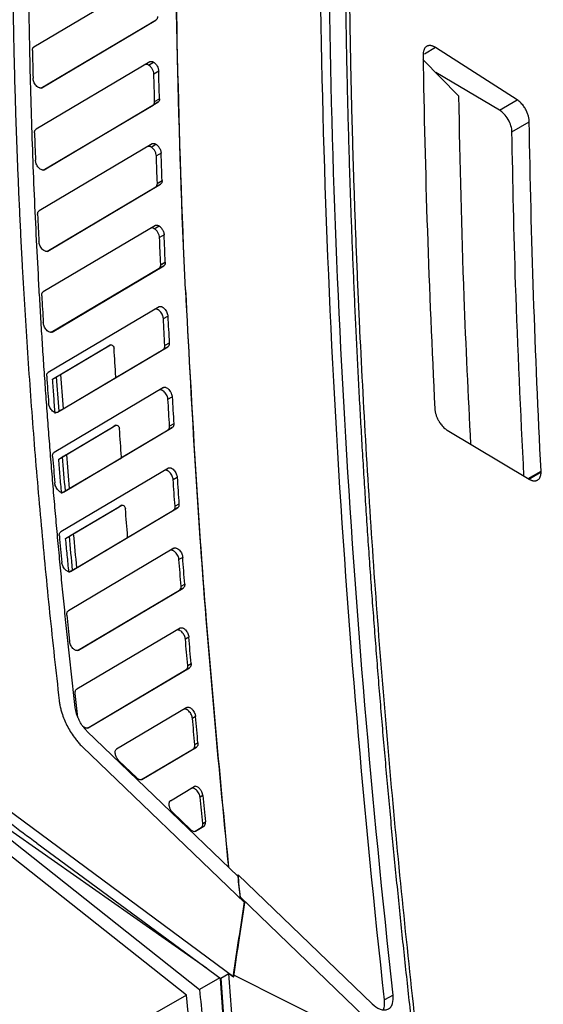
# Model space of a CAD drawing. Header units: millimetres. Extents: x 156812 to 157936, y 112087 to 113571.
# Tile 83 of 204: x 157791 to 157835, y 112329 to 112411. Entities that reach past the tile are written whole.
import ezdxf

# ---------------------------------------------------------------- set-up
doc = ezdxf.new("R2010")
doc.units = ezdxf.units.MM

msp = doc.modelspace()

# ---------------------------------------------------------------- linework, layer by layer
at = {"color": 7, "linetype": 'Continuous', "lineweight": 25}
for p, q in [((157801.887, 112414.638), (157792.34, 112408.983)), ((157792.92, 112405.554), (157802.128, 112411.006)), ((157793.005, 112405.58), (157802.541, 112411.239)), ((157802.541, 112411.239), (157802.128, 112411.006)), ((157825.9, 112408.937), (157824.965, 112408.397)), ((157832.728, 112404.568), (157825.9, 112408.937)), ((157824.889, 112408.353), (157824.859, 112408.336)), ((157802.034, 112407.752), (157792.517, 112402.114)), ((157801.92, 112407.469), (157802.34, 112407.715)), ((157824.847, 112407.95), (157827.819, 112404.906)), ((157802.769, 112406.952), (157802.365, 112406.723)), ((157831.235, 112403.706), (157825.912, 112406.859)), ((157793.125, 112398.702), (157802.3, 112404.135)), ((157793.21, 112398.728), (157802.706, 112404.363)), ((157802.706, 112404.363), (157802.3, 112404.135)), ((157802.428, 112404.438), (157802.83, 112404.665)), ((157802.429, 112404.42), (157802.83, 112404.648)), ((157831.235, 112403.706), (157832.728, 112404.568)), ((157832.282, 112401.905), (157833.734, 112402.743)), ((157802.234, 112400.897), (157792.777, 112395.294)), ((157802.129, 112400.619), (157802.54, 112400.861)), ((157802.969, 112400.102), (157802.574, 112399.878)), ((157793.496, 112391.925), (157802.924, 112397.519)), ((157802.924, 112397.519), (157802.528, 112397.296)), ((157802.656, 112397.604), (157803.047, 112397.826)), ((157802.656, 112397.581), (157803.048, 112397.803)), ((157793.412, 112391.898), (157802.528, 112397.296)), ((157802.487, 112394.073), (157793.117, 112388.522)), ((157802.393, 112393.802), (157802.792, 112394.037)), ((157803.221, 112393.284), (157802.838, 112393.066)), ((157802.937, 112390.802), (157803.316, 112391.017)), ((157802.938, 112390.775), (157803.317, 112390.99)), ((157803.316, 112391.017), (157803.317, 112390.99)), ((157793.779, 112385.143), (157802.809, 112390.49)), ((157793.862, 112385.168), (157803.193, 112390.706)), ((157803.193, 112390.706), (157802.809, 112390.49)), ((157804.995, 112388.677), (157805.008, 112388.684)), ((157802.795, 112387.282), (157793.533, 112381.796)), ((157803.159, 112386.289), (157803.528, 112386.499)), ((157803.644, 112384.245), (157803.28, 112384.038)), ((157793.905, 112381.227), (157798.502, 112383.95)), ((157794.304, 112378.457), (157803.521, 112383.927)), ((157794.572, 112381.618), (157798.738, 112384.086)), ((157798.738, 112384.086), (157798.502, 112383.95)), ((157799.186, 112381.37), (157803.153, 112383.719)), ((157803.521, 112383.927), (157803.153, 112383.719)), ((157793.905, 112381.227), (157794.237, 112381.422)), ((157794.774, 112378.75), (157799.184, 112381.362)), ((157803.16, 112380.525), (157794.024, 112375.113)), ((157803.541, 112379.547), (157803.893, 112379.748)), ((157794.411, 112374.554), (157798.953, 112377.243)), ((157794.818, 112371.789), (157803.904, 112377.181)), ((157795.065, 112374.937), (157799.185, 112377.377)), ((157799.185, 112377.377), (157798.953, 112377.243)), ((157799.651, 112374.672), (157803.553, 112376.983)), ((157803.904, 112377.181), (157803.553, 112376.983)), ((157804.026, 112377.504), (157803.68, 112377.307)), ((157826.884, 112376.958), (157833.714, 112372.872)), ((157794.411, 112374.554), (157794.733, 112374.742)), ((157795.299, 112372.088), (157799.649, 112374.664)), ((157803.576, 112373.798), (157794.586, 112368.472)), ((157833.627, 112372.924), (157834.718, 112373.553)), ((157803.975, 112372.837), (157804.309, 112373.026)), ((157833.696, 112372.883), (157834.72, 112373.474)), ((157794.993, 112367.925), (157799.455, 112370.567)), ((157795.403, 112365.162), (157804.337, 112370.464)), ((157795.633, 112368.3), (157799.683, 112370.699)), ((157799.683, 112370.699), (157799.455, 112370.567)), ((157800.166, 112368.004), (157804.005, 112370.277)), ((157804.337, 112370.464), (157804.005, 112370.277)), ((157804.459, 112370.792), (157804.132, 112370.607)), ((157794.993, 112367.925), (157795.303, 112368.106)), ((157795.898, 112365.469), (157800.164, 112367.996)), ((157804.042, 112367.101), (157795.216, 112361.872)), ((157804.774, 112366.334), (157804.462, 112366.157)), ((157795.995, 112358.561), (157804.509, 112363.602)), ((157796.055, 112358.576), (157804.819, 112363.777)), ((157804.819, 112363.777), (157804.509, 112363.602)), ((157804.635, 112363.937), (157804.94, 112364.11)), ((157804.557, 112360.432), (157795.913, 112355.312)), ((157805.288, 112359.671), (157804.999, 112359.507)), ((157796.878, 112352.091), (157805.349, 112357.118)), ((157805.349, 112357.118), (157805.063, 112356.957)), ((157805.189, 112357.297), (157805.47, 112357.456)), ((157796.824, 112352.078), (157805.063, 112356.957)), ((157805.118, 112353.792), (157799.254, 112350.318)), ((157805.849, 112353.036), (157805.586, 112352.886)), ((157809.402, 112339.674), (157796.774, 112351.823)), ((157796.401, 112350.498), (157809.956, 112337.457)), ((157801.361, 112347.778), (157805.926, 112350.487)), ((157805.926, 112350.487), (157805.666, 112350.341)), ((157805.792, 112350.686), (157806.046, 112350.83)), ((157801.324, 112347.769), (157805.666, 112350.341)), ((157800.937, 112347.907), (157799.442, 112349.345)), ((157803.74, 112346.002), (157805.726, 112347.178)), ((157806.456, 112346.428), (157806.22, 112346.294)), ((157788.811, 112346.252), (157809.032, 112331.286)), ((157787.447, 112345.062), (157791.462, 112341.909)), ((157806.756, 112332.014), (157787.821, 112345.276)), ((157805.422, 112343.594), (157803.927, 112345.032)), ((157805.076, 112329.766), (157786.327, 112344.603)), ((157805.845, 112343.465), (157806.548, 112343.883)), ((157806.317, 112343.753), (157806.548, 112343.883)), ((157806.442, 112344.103), (157806.668, 112344.232)), ((157805.818, 112343.457), (157806.317, 112343.753)), ((157792.583, 112342.443), (157807.976, 112331.116)), ((157791.462, 112341.909), (157806.179, 112330.22)), ((157809.311, 112339.761), (157809.401, 112339.811)), ((157809.401, 112339.811), (157820.613, 112329.023)), ((157809.594, 112337.941), (157809.586, 112337.892)), ((157809.586, 112337.892), (157809.947, 112337.544)), ((157807.972, 112331.178), (157808.632, 112331.56)), ((157807.871, 112331.193), (157806.179, 112330.22)), ((157809.013, 112331.449), (157809.024, 112331.281)), ((157809.013, 112331.449), (157824.303, 112323.79)), ((157809.032, 112331.286), (157809.024, 112331.281)), ((157805.076, 112329.766), (157800.408, 112327.081)), ((157822.356, 112329.759), (157821.637, 112329.356))]:
    msp.add_line(p, q, dxfattribs=at)
at = {"color": 144, "linetype": 'Continuous', "lineweight": 18}
msp.add_line((157824.303, 112323.79), (157809.594, 112337.941), dxfattribs=at)
at = {"color": 7, "linetype": 'Continuous', "lineweight": 25, "flags": 128}
for points in [[(157798.738, 112384.086), (157798.778, 112384.098), (157798.825, 112384.091), (157798.875, 112384.067), (157798.925, 112384.026), (157798.969, 112383.973), (157799.005, 112383.912), (157799.029, 112383.847), (157799.04, 112383.783)], [(157799.19, 112381.433), (157799.171, 112381.727), (157799.152, 112382.021), (157799.133, 112382.315), (157799.114, 112382.608), (157799.096, 112382.902), (157799.077, 112383.196), (157799.058, 112383.49), (157799.04, 112383.783)], [(157799.185, 112377.377), (157799.225, 112377.389), (157799.272, 112377.383), (157799.322, 112377.359), (157799.371, 112377.319), (157799.415, 112377.266), (157799.451, 112377.205), (157799.475, 112377.14), (157799.487, 112377.077)], [(157799.655, 112374.737), (157799.634, 112375.029), (157799.612, 112375.322), (157799.591, 112375.615), (157799.57, 112375.907), (157799.549, 112376.2), (157799.528, 112376.492), (157799.507, 112376.785), (157799.487, 112377.077)], [(157794.651, 112371.712), (157794.829, 112371.814), (157794.968, 112371.895)], [(157799.683, 112370.699), (157799.722, 112370.711), (157799.769, 112370.705), (157799.819, 112370.681), (157799.868, 112370.641), (157799.912, 112370.589), (157799.948, 112370.528), (157799.973, 112370.463), (157799.984, 112370.401)], [(157800.17, 112368.071), (157800.147, 112368.362), (157800.123, 112368.654), (157800.1, 112368.945), (157800.077, 112369.236), (157800.053, 112369.527), (157800.03, 112369.818), (157800.007, 112370.109), (157799.984, 112370.401)], [(157795.264, 112365.102), (157795.435, 112365.2), (157795.569, 112365.278)], [(157809.956, 112337.457), (157809.951, 112337.506), (157809.947, 112337.544)], [(157807.899, 112331.173), (157807.902, 112331.163), (157807.912, 112331.131)]]:
    msp.add_lwpolyline(points, dxfattribs=at)
at = {"color": 7, "linetype": 'Continuous', "lineweight": 25}
for centre, radius, start, end in [((157799.004, 112381.414), 0.187, 343.86769, 0.63442), ((157798.941, 112381.416), 0.25, 0.03589, 3.77877), ((157799.455, 112374.719), 0.201, 344.30995, 5.17655), ((157799.984, 112368.048), 0.187, 343.86691, 0.63448), ((157799.918, 112368.05), 0.253, 0.05532, 4.69452)]:
    msp.add_arc(centre, radius, start, end, dxfattribs=at)
for points in [[(157804.995, 112388.677), (157804.406, 112401.794), (157804.112, 112414.753), (157804.112, 112427.525)], [(157805.008, 112388.684), (157804.428, 112401.6), (157804.124, 112414.562), (157804.124, 112427.532)], [(157822.356, 112329.759), (157818.769, 112362.275), (157816.962, 112393.95), (157816.946, 112424.551)], [(157792.216, 112408.684), (157792.23, 112407.919), (157792.247, 112407.153), (157792.265, 112406.386)], [(157824.859, 112408.357), (157824.859, 112408.35), (157824.859, 112408.342), (157824.859, 112408.335)], [(157824.859, 112408.335), (157825.006, 112398.581), (157825.334, 112388.716), (157825.844, 112378.749)], [(157802.428, 112404.438), (157802.406, 112405.2), (157802.385, 112405.961), (157802.365, 112406.723)], [(157802.83, 112404.665), (157802.808, 112405.428), (157802.788, 112406.19), (157802.769, 112406.952)], [(157802.429, 112404.42), (157802.429, 112404.426), (157802.429, 112404.432), (157802.428, 112404.438)], [(157802.83, 112404.665), (157802.83, 112404.659), (157802.83, 112404.653), (157802.83, 112404.648)], [(157834.718, 112373.553), (157834.21, 112383.387), (157833.882, 112393.12), (157833.734, 112402.743)], [(157792.392, 112401.807), (157792.417, 112401.048), (157792.442, 112400.287), (157792.47, 112399.526)], [(157802.656, 112397.604), (157802.628, 112398.363), (157802.6, 112399.121), (157802.574, 112399.878)], [(157803.047, 112397.826), (157803.02, 112398.585), (157802.994, 112399.344), (157802.969, 112400.102)], [(157802.656, 112397.581), (157802.656, 112397.589), (157802.656, 112397.596), (157802.656, 112397.604)], [(157803.047, 112397.826), (157803.047, 112397.818), (157803.048, 112397.811), (157803.048, 112397.803)], [(157792.653, 112394.98), (157792.686, 112394.225), (157792.721, 112393.47), (157792.757, 112392.715)], [(157803.316, 112391.017), (157803.283, 112391.773), (157803.252, 112392.529), (157803.221, 112393.284)], [(157802.937, 112390.802), (157802.903, 112391.557), (157802.87, 112392.312), (157802.838, 112393.066)], [(157802.938, 112390.775), (157802.938, 112390.784), (157802.938, 112390.793), (157802.937, 112390.802)], [(157792.993, 112388.2), (157793.035, 112387.451), (157793.079, 112386.701), (157793.124, 112385.95)], [(157803.28, 112384.038), (157803.239, 112384.789), (157803.198, 112385.54), (157803.159, 112386.289)], [(157803.528, 112386.499), (157803.566, 112385.748), (157803.605, 112384.997), (157803.644, 112384.245)], [(157793.41, 112381.465), (157793.461, 112380.721), (157793.513, 112379.976), (157793.566, 112379.23)], [(157794.44, 112378.556), (157794.37, 112379.512), (157794.302, 112380.468), (157794.237, 112381.422)], [(157794.572, 112381.618), (157794.637, 112380.664), (157794.704, 112379.708), (157794.774, 112378.75)], [(157803.68, 112377.307), (157803.632, 112378.054), (157803.586, 112378.801), (157803.541, 112379.547)], [(157803.893, 112379.748), (157803.937, 112379), (157803.981, 112378.252), (157804.026, 112377.504)], [(157826.866, 112376.969), (157826.874, 112376.964), (157826.88, 112376.96), (157826.884, 112376.958)], [(157793.902, 112374.775), (157793.96, 112374.035), (157794.02, 112373.295), (157794.081, 112372.554)], [(157794.968, 112371.895), (157794.887, 112372.845), (157794.809, 112373.794), (157794.733, 112374.742)], [(157795.065, 112374.937), (157795.141, 112373.989), (157795.219, 112373.039), (157795.299, 112372.088)], [(157834.72, 112373.474), (157834.72, 112373.5), (157834.719, 112373.526), (157834.718, 112373.553)], [(157804.132, 112370.607), (157804.079, 112371.351), (157804.027, 112372.094), (157803.975, 112372.837)], [(157804.309, 112373.026), (157804.358, 112372.282), (157804.408, 112371.538), (157804.459, 112370.792)], [(157794.464, 112368.126), (157794.53, 112367.391), (157794.598, 112366.655), (157794.667, 112365.919)], [(157795.569, 112365.278), (157795.478, 112366.222), (157795.39, 112367.165), (157795.303, 112368.106)], [(157795.633, 112368.3), (157795.719, 112367.357), (157795.807, 112366.414), (157795.898, 112365.469)], [(157804.635, 112363.937), (157804.577, 112364.677), (157804.519, 112365.417), (157804.462, 112366.157)], [(157804.94, 112364.11), (157804.884, 112364.852), (157804.829, 112365.594), (157804.774, 112366.334)], [(157795.095, 112361.519), (157795.169, 112360.788), (157795.244, 112360.057), (157795.321, 112359.325)], [(157805.189, 112357.297), (157805.125, 112358.034), (157805.061, 112358.771), (157804.999, 112359.507)], [(157805.47, 112357.456), (157805.408, 112358.195), (157805.348, 112358.933), (157805.288, 112359.671)], [(157796.019, 112352.952), (157795.942, 112353.619), (157795.867, 112354.285), (157795.793, 112354.95)], [(157806.046, 112350.83), (157805.98, 112351.566), (157805.914, 112352.301), (157805.849, 112353.036)], [(157805.792, 112350.686), (157805.722, 112351.42), (157805.653, 112352.153), (157805.586, 112352.886)], [(157806.456, 112346.428), (157806.526, 112345.696), (157806.597, 112344.964), (157806.668, 112344.232)], [(157792.583, 112342.443), (157791.064, 112343.56), (157789.595, 112344.708), (157788.118, 112345.852)], [(157806.442, 112344.103), (157806.367, 112344.834), (157806.293, 112345.564), (157806.22, 112346.294)], [(157809.594, 112337.941), (157809.529, 112338.564), (157809.465, 112339.188), (157809.401, 112339.811)], [(157809.586, 112337.892), (157809.524, 112338.486), (157809.463, 112339.08), (157809.402, 112339.674)], [(157809.013, 112331.449), (157809.319, 112333.483), (157809.631, 112335.515), (157809.947, 112337.544)], [(157808.632, 112331.56), (157808.763, 112331.467), (157808.894, 112331.374), (157809.024, 112331.281)], [(157807.912, 112331.131), (157808.195, 112326.894), (157808.508, 112322.644), (157808.852, 112318.384)], [(157807.972, 112331.178), (157808.254, 112326.933), (157808.567, 112322.677), (157808.91, 112318.408)], [(157806.204, 112319.974), (157805.809, 112323.245), (157805.433, 112326.51), (157805.076, 112329.766)]]:
    msp.add_open_spline(points, degree=3, dxfattribs=at)
for points, knots in [([(157818.306, 112427.212), (157818.303, 112426.49), (157818.299, 112425.045), (157818.299, 112422.873), (157818.306, 112420.697), (157818.318, 112418.518), (157818.337, 112416.334), (157818.361, 112414.147), (157818.392, 112411.956), (157818.429, 112409.761), (157818.471, 112407.562), (157818.52, 112405.36), (157818.575, 112403.154), (157818.636, 112400.944), (157818.703, 112398.731), (157818.776, 112396.513), (157818.854, 112394.293), (157818.939, 112392.069), (157819.031, 112389.841), (157819.128, 112387.609), (157819.231, 112385.374), (157819.34, 112383.136), (157819.455, 112380.894), (157819.577, 112378.649), (157819.704, 112376.4), (157819.837, 112374.148), (157819.977, 112371.892), (157820.122, 112369.633), (157820.274, 112367.371), (157820.432, 112365.106), (157820.595, 112362.837), (157820.765, 112360.565), (157820.941, 112358.29), (157821.122, 112356.011), (157821.31, 112353.73), (157821.504, 112351.445), (157821.704, 112349.157), (157821.91, 112346.866), (157822.122, 112344.572), (157822.34, 112342.275), (157822.564, 112339.974), (157822.795, 112337.671), (157823.031, 112335.365), (157823.273, 112333.056), (157823.521, 112330.744), (157823.776, 112328.429), (157824.036, 112326.111), (157824.214, 112324.564), (157824.303, 112323.79)], [0, 0, 0, 0, 0.0217, 0.043401, 0.065104, 0.086809, 0.108516, 0.130225, 0.151935, 0.173647, 0.195361, 0.217076, 0.238793, 0.260512, 0.282233, 0.303955, 0.32568, 0.347406, 0.369133, 0.390863, 0.412594, 0.434327, 0.456062, 0.477798, 0.499536, 0.521276, 0.543018, 0.564762, 0.586507, 0.608254, 0.630003, 0.651753, 0.673505, 0.695259, 0.717015, 0.738773, 0.760532, 0.782293, 0.804056, 0.82582, 0.847587, 0.869355, 0.891125, 0.912896, 0.934669, 0.956445, 0.978221, 1, 1, 1, 1]), ([(157790.557, 112426.461), (157790.55, 112425.81), (157790.537, 112424.507), (157790.527, 112422.547), (157790.524, 112420.583), (157790.529, 112418.615), (157790.541, 112416.643), (157790.56, 112414.666), (157790.586, 112412.684), (157790.62, 112410.699), (157790.662, 112408.709), (157790.71, 112406.714), (157790.766, 112404.715), (157790.83, 112402.712), (157790.9, 112400.705), (157790.979, 112398.693), (157791.064, 112396.677), (157791.157, 112394.656), (157791.257, 112392.632), (157791.392, 112390.09), (157791.569, 112387.029), (157791.799, 112383.442), (157792.051, 112379.845), (157792.326, 112376.237), (157792.623, 112372.619), (157792.943, 112368.99), (157793.285, 112365.35), (157793.651, 112361.7), (157794.037, 112358.04), (157794.314, 112355.591), (157794.452, 112354.366)], [0, 0, 0, 0, 0.028124, 0.056243, 0.084359, 0.112473, 0.140584, 0.168693, 0.196801, 0.224908, 0.253015, 0.281123, 0.309232, 0.337342, 0.365455, 0.39357, 0.421689, 0.449812, 0.477939, 0.506071, 0.555512, 0.604934, 0.65434, 0.703733, 0.753117, 0.802495, 0.851868, 0.901242, 0.950618, 1, 1, 1, 1]), ([(157818.632, 112426.234), (157818.63, 112425.443), (157818.627, 112423.861), (157818.631, 112421.482), (157818.642, 112419.1), (157818.66, 112416.713), (157818.686, 112414.323), (157818.718, 112411.927), (157818.758, 112409.528), (157818.805, 112407.124), (157818.86, 112404.717), (157818.921, 112402.304), (157818.99, 112399.888), (157819.066, 112397.468), (157819.149, 112395.043), (157819.24, 112392.614), (157819.337, 112390.18), (157819.442, 112387.743), (157819.676, 112382.648), (157820.092, 112374.867), (157820.781, 112364.353), (157821.601, 112353.771), (157822.553, 112343.116), (157823.636, 112332.39), (157824.85, 112321.596), (157826.195, 112310.745), (157827.397, 112301.855), (157828.386, 112294.956), (157829.111, 112290.07), (157829.861, 112285.175), (157830.637, 112280.27), (157831.438, 112275.357), (157832.265, 112270.434), (157833.118, 112265.502), (157833.995, 112260.561), (157834.601, 112257.26), (157834.904, 112255.609)], [0, 0, 0, 0, 0.014654, 0.029306, 0.043958, 0.058608, 0.073257, 0.087906, 0.102554, 0.117202, 0.13185, 0.146498, 0.161147, 0.175796, 0.190446, 0.205096, 0.219748, 0.234401, 0.249056, 0.311482, 0.373894, 0.436308, 0.498739, 0.561322, 0.623892, 0.686464, 0.749052, 0.776941, 0.804825, 0.832706, 0.860585, 0.888464, 0.916343, 0.944225, 0.97211, 1, 1, 1, 1]), ([(157821.637, 112329.356), (157819.911, 112345.005), (157818.562, 112360.771), (157816.725, 112392.415), (157816.235, 112408.292), (157816.227, 112424.151)], [0, 0, 0, 0, 0.5, 0.5, 1, 1, 1, 1]), ([(157795.791, 112353.774), (157795.714, 112354.455), (157795.559, 112355.816), (157795.335, 112357.854), (157795.119, 112359.888), (157794.909, 112361.919), (157794.706, 112363.947), (157794.511, 112365.971), (157794.322, 112367.992), (157794.14, 112370.009), (157793.965, 112372.023), (157793.798, 112374.034), (157793.637, 112376.041), (157793.483, 112378.044), (157793.337, 112380.045), (157793.197, 112382.041), (157793.064, 112384.035), (157792.939, 112386.024), (157792.82, 112388.011), (157792.674, 112390.602), (157792.51, 112393.792), (157792.342, 112397.574), (157792.199, 112401.341), (157792.082, 112405.092), (157791.991, 112408.829), (157791.926, 112412.55), (157791.888, 112416.256), (157791.873, 112419.948), (157791.886, 112422.396), (157791.892, 112423.62)], [0, 0, 0, 0, 0.028354, 0.056704, 0.08505, 0.113393, 0.141734, 0.170072, 0.198408, 0.226744, 0.255079, 0.283414, 0.31175, 0.340087, 0.368425, 0.396766, 0.42511, 0.453457, 0.481808, 0.510163, 0.564607, 0.619036, 0.673457, 0.727872, 0.782285, 0.836701, 0.891123, 0.945554, 1, 1, 1, 1]), ([(157802.665, 112411.523), (157802.664, 112411.502), (157802.663, 112411.458), (157802.652, 112411.4), (157802.631, 112411.339), (157802.597, 112411.28), (157802.56, 112411.253), (157802.541, 112411.239)], [0, 0, 0, 0, 0.165697, 0.331491, 0.500175, 0.748523, 1, 1, 1, 1]), ([(157792.216, 112408.684), (157792.216, 112408.706), (157792.216, 112408.751), (157792.226, 112408.811), (157792.246, 112408.875), (157792.281, 112408.939), (157792.32, 112408.968), (157792.34, 112408.983)], [0, 0, 0, 0, 0.16147, 0.322806, 0.486742, 0.742, 1, 1, 1, 1]), ([(157825.9, 112408.937), (157825.871, 112408.955), (157825.815, 112408.989), (157825.731, 112409.029), (157825.653, 112409.06), (157825.579, 112409.082), (157825.511, 112409.096), (157825.448, 112409.102), (157825.39, 112409.103), (157825.337, 112409.098), (157825.289, 112409.089), (157825.246, 112409.077), (157825.208, 112409.063), (157825.142, 112409.031), (157825.056, 112408.967), (157824.967, 112408.851), (157824.905, 112408.707), (157824.866, 112408.542), (157824.861, 112408.418), (157824.859, 112408.357)], [0, 0, 0, 0, 0.053636, 0.105004, 0.154102, 0.200931, 0.245491, 0.287782, 0.327803, 0.365554, 0.401036, 0.434248, 0.465189, 0.493862, 0.599589, 0.703064, 0.804289, 0.903267, 1, 1, 1, 1]), ([(157801.92, 112407.469), (157801.863, 112407.501), (157801.803, 112407.522), (157801.693, 112407.532), (157801.643, 112407.521), (157801.603, 112407.497)], [0, 0, 0, 0, 0.5, 0.5, 1, 1, 1, 1]), ([(157802.365, 112406.723), (157802.363, 112406.783), (157802.352, 112406.852), (157802.307, 112406.999), (157802.273, 112407.077), (157802.187, 112407.222), (157802.135, 112407.289), (157802.027, 112407.397), (157801.971, 112407.44), (157801.92, 112407.469)], [0, 0, 0, 0, 0.25, 0.25, 0.5, 0.5, 0.75, 0.75, 1, 1, 1, 1]), ([(157802.034, 112407.752), (157802.047, 112407.758), (157802.072, 112407.771), (157802.115, 112407.78), (157802.172, 112407.781), (157802.247, 112407.766), (157802.309, 112407.732), (157802.34, 112407.715)], [0, 0, 0, 0, 0.154313, 0.306565, 0.459041, 0.728901, 1, 1, 1, 1]), ([(157802.34, 112407.715), (157802.358, 112407.703), (157802.395, 112407.679), (157802.449, 112407.632), (157802.512, 112407.568), (157802.581, 112407.482), (157802.654, 112407.364), (157802.715, 112407.231), (157802.759, 112407.086), (157802.765, 112406.997), (157802.769, 112406.952)], [0, 0, 0, 0, 0.083035, 0.166448, 0.251622, 0.384202, 0.517201, 0.679625, 0.837072, 1, 1, 1, 1]), ([(157793.005, 112405.58), (157792.993, 112405.574), (157792.97, 112405.562), (157792.931, 112405.552), (157792.89, 112405.55), (157792.845, 112405.555), (157792.77, 112405.574), (157792.66, 112405.631), (157792.527, 112405.755), (157792.411, 112405.911), (157792.33, 112406.077), (157792.276, 112406.241), (157792.269, 112406.338), (157792.265, 112406.386)], [0, 0, 0, 0, 0.048168, 0.095491, 0.142568, 0.190003, 0.238388, 0.375418, 0.513172, 0.641762, 0.772516, 0.885403, 1, 1, 1, 1]), ([(157827.819, 112404.906), (157827.935, 112399.315), (157828.134, 112389.683), (157828.617, 112379.902), (157828.819, 112375.8)], [0, 0, 0, 0, 0.580528, 1, 1, 1, 1]), ([(157802.3, 112404.135), (157802.34, 112404.158), (157802.373, 112404.196), (157802.418, 112404.295), (157802.429, 112404.356), (157802.429, 112404.42)], [0, 0, 0, 0, 0.5, 0.5, 1, 1, 1, 1]), ([(157802.83, 112404.648), (157802.829, 112404.626), (157802.828, 112404.583), (157802.817, 112404.524), (157802.796, 112404.463), (157802.762, 112404.404), (157802.725, 112404.377), (157802.706, 112404.363)], [0, 0, 0, 0, 0.165631, 0.331429, 0.500192, 0.748478, 1, 1, 1, 1]), ([(157833.734, 112402.743), (157833.732, 112402.778), (157833.73, 112402.848), (157833.717, 112402.962), (157833.696, 112403.083), (157833.665, 112403.213), (157833.623, 112403.35), (157833.57, 112403.493), (157833.505, 112403.639), (157833.428, 112403.788), (157833.339, 112403.937), (157833.237, 112404.083), (157833.123, 112404.223), (157832.999, 112404.354), (157832.866, 112404.473), (157832.775, 112404.536), (157832.728, 112404.568)], [0, 0, 0, 0, 0.053735, 0.110191, 0.169368, 0.231267, 0.295889, 0.363233, 0.433299, 0.506089, 0.581601, 0.659836, 0.740793, 0.824473, 0.910875, 1, 1, 1, 1]), ([(157832.282, 112401.905), (157832.279, 112402.048), (157832.255, 112402.214), (157832.151, 112402.567), (157832.071, 112402.753), (157831.868, 112403.102), (157831.746, 112403.264), (157831.491, 112403.529), (157831.359, 112403.633), (157831.235, 112403.706)], [0, 0, 0, 0, 0.25, 0.25, 0.5, 0.5, 0.75, 0.75, 1, 1, 1, 1]), ([(157792.392, 112401.807), (157792.392, 112401.824), (157792.392, 112401.859), (157792.397, 112401.907), (157792.406, 112401.952), (157792.424, 112402.008), (157792.457, 112402.069), (157792.497, 112402.099), (157792.517, 112402.114)], [0, 0, 0, 0, 0.121278, 0.242049, 0.363518, 0.486872, 0.742065, 1, 1, 1, 1]), ([(157833.284, 112373.129), (157833.025, 112378.482), (157832.558, 112388.144), (157832.367, 112397.661), (157832.282, 112401.905)], [0, 0, 0, 0, 0.554014, 1, 1, 1, 1]), ([(157802.129, 112400.619), (157802.072, 112400.652), (157802.013, 112400.673), (157801.903, 112400.682), (157801.853, 112400.671), (157801.813, 112400.648)], [0, 0, 0, 0, 0.5, 0.5, 1, 1, 1, 1]), ([(157802.234, 112400.897), (157802.248, 112400.904), (157802.274, 112400.917), (157802.318, 112400.926), (157802.376, 112400.926), (157802.451, 112400.91), (157802.51, 112400.877), (157802.54, 112400.861)], [0, 0, 0, 0, 0.158925, 0.315752, 0.472985, 0.739064, 1, 1, 1, 1]), ([(157802.54, 112400.861), (157802.554, 112400.852), (157802.582, 112400.834), (157802.625, 112400.799), (157802.668, 112400.759), (157802.723, 112400.701), (157802.787, 112400.62), (157802.857, 112400.504), (157802.916, 112400.374), (157802.958, 112400.233), (157802.965, 112400.146), (157802.969, 112400.102)], [0, 0, 0, 0, 0.064183, 0.129443, 0.196516, 0.26608, 0.39584, 0.52677, 0.685973, 0.840486, 1, 1, 1, 1]), ([(157802.574, 112399.878), (157802.572, 112399.938), (157802.561, 112400.007), (157802.515, 112400.154), (157802.481, 112400.231), (157802.395, 112400.374), (157802.343, 112400.441), (157802.236, 112400.549), (157802.181, 112400.59), (157802.129, 112400.619)], [0, 0, 0, 0, 0.25, 0.25, 0.5, 0.5, 0.75, 0.75, 1, 1, 1, 1]), ([(157793.21, 112398.728), (157793.198, 112398.722), (157793.175, 112398.71), (157793.136, 112398.7), (157793.095, 112398.698), (157793.051, 112398.703), (157792.977, 112398.721), (157792.868, 112398.777), (157792.735, 112398.899), (157792.62, 112399.053), (157792.537, 112399.218), (157792.483, 112399.381), (157792.474, 112399.478), (157792.47, 112399.526)], [0, 0, 0, 0, 0.0481007, 0.0953731, 0.1424036, 0.1897872, 0.2381062, 0.3750175, 0.5126542, 0.6415438, 0.7726065, 0.8854443, 1, 1, 1, 1]), ([(157802.528, 112397.296), (157802.568, 112397.32), (157802.601, 112397.358), (157802.645, 112397.456), (157802.656, 112397.517), (157802.656, 112397.581)], [0, 0, 0, 0, 0.5, 0.5, 1, 1, 1, 1]), ([(157803.048, 112397.803), (157803.047, 112397.782), (157803.046, 112397.738), (157803.034, 112397.68), (157803.014, 112397.619), (157802.98, 112397.56), (157802.942, 112397.533), (157802.924, 112397.519)], [0, 0, 0, 0, 0.165572, 0.331376, 0.500213, 0.748436, 1, 1, 1, 1]), ([(157792.653, 112394.98), (157792.652, 112394.997), (157792.652, 112395.033), (157792.656, 112395.082), (157792.665, 112395.128), (157792.682, 112395.186), (157792.715, 112395.249), (157792.756, 112395.279), (157792.777, 112395.294)], [0, 0, 0, 0, 0.121317, 0.24208, 0.363542, 0.486935, 0.742096, 1, 1, 1, 1]), ([(157802.487, 112394.073), (157802.5, 112394.08), (157802.526, 112394.093), (157802.57, 112394.102), (157802.629, 112394.102), (157802.703, 112394.086), (157802.763, 112394.053), (157802.792, 112394.037)], [0, 0, 0, 0, 0.158853, 0.315632, 0.472837, 0.739027, 1, 1, 1, 1]), ([(157802.393, 112393.802), (157802.336, 112393.835), (157802.276, 112393.855), (157802.166, 112393.865), (157802.116, 112393.854), (157802.076, 112393.83)], [0, 0, 0, 0, 0.5, 0.5, 1, 1, 1, 1]), ([(157802.838, 112393.066), (157802.835, 112393.126), (157802.823, 112393.195), (157802.777, 112393.34), (157802.743, 112393.417), (157802.657, 112393.559), (157802.606, 112393.625), (157802.499, 112393.732), (157802.444, 112393.773), (157802.393, 112393.802)], [0, 0, 0, 0, 0.25, 0.25, 0.5, 0.5, 0.75, 0.75, 1, 1, 1, 1]), ([(157802.792, 112394.037), (157802.806, 112394.028), (157802.834, 112394.01), (157802.877, 112393.976), (157802.919, 112393.936), (157802.974, 112393.879), (157803.037, 112393.798), (157803.107, 112393.683), (157803.167, 112393.554), (157803.209, 112393.414), (157803.217, 112393.327), (157803.221, 112393.284)], [0, 0, 0, 0, 0.064203, 0.12949, 0.1965863, 0.2661607, 0.3959879, 0.5270479, 0.6861373, 0.8406065, 1, 1, 1, 1]), ([(157793.496, 112391.925), (157793.482, 112391.917), (157793.454, 112391.903), (157793.405, 112391.895), (157793.353, 112391.896), (157793.273, 112391.914), (157793.16, 112391.97), (157793.026, 112392.091), (157792.91, 112392.244), (157792.827, 112392.408), (157792.772, 112392.57), (157792.762, 112392.666), (157792.757, 112392.715)], [0, 0, 0, 0, 0.058945, 0.116883, 0.174897, 0.234064, 0.372776, 0.512056, 0.642044, 0.772714, 0.88616, 1, 1, 1, 1]), ([(157802.809, 112390.49), (157802.849, 112390.513), (157802.882, 112390.551), (157802.927, 112390.65), (157802.938, 112390.71), (157802.938, 112390.775)], [0, 0, 0, 0, 0.5, 0.5, 1, 1, 1, 1]), ([(157803.317, 112390.99), (157803.316, 112390.968), (157803.315, 112390.925), (157803.304, 112390.866), (157803.283, 112390.805), (157803.249, 112390.746), (157803.212, 112390.719), (157803.193, 112390.706)], [0, 0, 0, 0, 0.16552, 0.331333, 0.500238, 0.748396, 1, 1, 1, 1]), ([(157792.993, 112388.2), (157792.992, 112388.218), (157792.991, 112388.254), (157792.995, 112388.304), (157793.004, 112388.352), (157793.021, 112388.411), (157793.054, 112388.476), (157793.096, 112388.507), (157793.117, 112388.522)], [0, 0, 0, 0, 0.121359, 0.242116, 0.363572, 0.487007, 0.742131, 1, 1, 1, 1]), ([(157804.995, 112388.677), (157805.491, 112379.555), (157806.355, 112363.65), (157807.919, 112347.392), (157808.586, 112340.459)], [0, 0, 0, 0, 0.57355, 1, 1, 1, 1]), ([(157805.008, 112388.684), (157805.245, 112384.078), (157805.716, 112374.916), (157806.842, 112358.868), (157807.943, 112347.326), (157808.599, 112340.447)], [0, 0, 0, 0, 0.290006, 0.576837, 1, 1, 1, 1]), ([(157803.159, 112386.289), (157803.155, 112386.369), (157803.134, 112386.47), (157803.038, 112386.691), (157802.961, 112386.809), (157802.781, 112386.988), (157802.681, 112387.047), (157802.513, 112387.089), (157802.446, 112387.076), (157802.398, 112387.048)], [0, 0, 0, 0, 0.25, 0.25, 0.5, 0.5, 0.75, 0.75, 1, 1, 1, 1]), ([(157802.795, 112387.282), (157802.809, 112387.289), (157802.837, 112387.304), (157802.885, 112387.312), (157802.937, 112387.31), (157803.016, 112387.292), (157803.129, 112387.237), (157803.261, 112387.117), (157803.376, 112386.966), (157803.459, 112386.803), (157803.513, 112386.642), (157803.523, 112386.547), (157803.528, 112386.499)], [0, 0, 0, 0, 0.0589255, 0.1168485, 0.1748476, 0.2339972, 0.3726916, 0.5119519, 0.6419899, 0.7727053, 0.886154, 1, 1, 1, 1]), ([(157793.862, 112385.168), (157793.848, 112385.161), (157793.82, 112385.147), (157793.771, 112385.138), (157793.719, 112385.14), (157793.639, 112385.158), (157793.528, 112385.213), (157793.395, 112385.331), (157793.279, 112385.482), (157793.196, 112385.645), (157793.14, 112385.806), (157793.129, 112385.902), (157793.124, 112385.95)], [0, 0, 0, 0, 0.059262, 0.117517, 0.175848, 0.235339, 0.37309, 0.511485, 0.641761, 0.772783, 0.886198, 1, 1, 1, 1]), ([(157803.644, 112384.245), (157803.645, 112384.227), (157803.646, 112384.192), (157803.642, 112384.142), (157803.633, 112384.095), (157803.616, 112384.037), (157803.583, 112383.973), (157803.542, 112383.942), (157803.521, 112383.927)], [0, 0, 0, 0, 0.121353, 0.242118, 0.363582, 0.487009, 0.742131, 1, 1, 1, 1]), ([(157803.153, 112383.719), (157803.196, 112383.745), (157803.231, 112383.787), (157803.275, 112383.898), (157803.284, 112383.967), (157803.28, 112384.038)], [0, 0, 0, 0, 0.5, 0.5, 1, 1, 1, 1]), ([(157793.41, 112381.465), (157793.409, 112381.484), (157793.408, 112381.521), (157793.411, 112381.573), (157793.419, 112381.621), (157793.437, 112381.682), (157793.47, 112381.748), (157793.512, 112381.78), (157793.533, 112381.796)], [0, 0, 0, 0, 0.121403, 0.242156, 0.363609, 0.487087, 0.74217, 1, 1, 1, 1]), ([(157794.112, 112378.366), (157794.077, 112378.845), (157794.006, 112379.8), (157793.939, 112380.753), (157793.905, 112381.227)], [0, 0, 0, 0, 0.501863, 1, 1, 1, 1]), ([(157794.237, 112381.422), (157794.259, 112381.434), (157794.303, 112381.46), (157794.364, 112381.496), (157794.423, 112381.53), (157794.477, 112381.562), (157794.527, 112381.592), (157794.557, 112381.609), (157794.572, 112381.618)], [0, 0, 0, 0, 0.162667, 0.324227, 0.486757, 0.652301, 0.822791, 1, 1, 1, 1]), ([(157803.541, 112379.547), (157803.536, 112379.627), (157803.514, 112379.728), (157803.417, 112379.948), (157803.341, 112380.064), (157803.161, 112380.242), (157803.061, 112380.3), (157802.894, 112380.342), (157802.827, 112380.328), (157802.78, 112380.3)], [0, 0, 0, 0, 0.25, 0.25, 0.5, 0.5, 0.75, 0.75, 1, 1, 1, 1]), ([(157803.16, 112380.525), (157803.174, 112380.532), (157803.202, 112380.547), (157803.25, 112380.555), (157803.302, 112380.553), (157803.381, 112380.535), (157803.493, 112380.481), (157803.624, 112380.362), (157803.739, 112380.212), (157803.822, 112380.051), (157803.877, 112379.89), (157803.888, 112379.795), (157803.893, 112379.748)], [0, 0, 0, 0, 0.0591602, 0.1173134, 0.1755416, 0.2349229, 0.3729237, 0.5115687, 0.6417813, 0.7727505, 0.8861779, 1, 1, 1, 1]), ([(157794.304, 112378.457), (157794.289, 112378.45), (157794.262, 112378.435), (157794.214, 112378.427), (157794.162, 112378.428), (157794.083, 112378.446), (157793.972, 112378.499), (157793.841, 112378.616), (157793.725, 112378.765), (157793.641, 112378.926), (157793.584, 112379.087), (157793.572, 112379.182), (157793.566, 112379.23)], [0, 0, 0, 0, 0.059194, 0.117406, 0.175705, 0.235154, 0.37264, 0.510887, 0.640759, 0.772787, 0.88556, 1, 1, 1, 1]), ([(157794.44, 112378.556), (157794.46, 112378.567), (157794.502, 112378.592), (157794.565, 112378.628), (157794.622, 112378.661), (157794.696, 112378.706), (157794.741, 112378.731), (157794.774, 112378.75)], [0, 0, 0, 0, 0.148443, 0.315006, 0.499289, 0.630558, 1, 1, 1, 1]), ([(157825.844, 112378.749), (157825.847, 112378.713), (157825.852, 112378.642), (157825.868, 112378.529), (157825.892, 112378.413), (157825.924, 112378.294), (157825.963, 112378.171), (157826.01, 112378.047), (157826.065, 112377.923), (157826.128, 112377.799), (157826.201, 112377.672), (157826.288, 112377.537), (157826.396, 112377.391), (157826.53, 112377.24), (157826.689, 112377.089), (157826.805, 112377.01), (157826.866, 112376.969)], [0, 0, 0, 0, 0.055257, 0.111399, 0.168427, 0.22634, 0.285139, 0.344825, 0.405398, 0.466857, 0.529205, 0.599036, 0.681038, 0.775204, 0.881528, 1, 1, 1, 1]), ([(157803.553, 112376.983), (157803.596, 112377.008), (157803.632, 112377.051), (157803.676, 112377.164), (157803.684, 112377.234), (157803.68, 112377.307)], [0, 0, 0, 0, 0.5, 0.5, 1, 1, 1, 1]), ([(157804.026, 112377.504), (157804.027, 112377.486), (157804.028, 112377.45), (157804.024, 112377.399), (157804.016, 112377.351), (157803.999, 112377.292), (157803.966, 112377.227), (157803.925, 112377.196), (157803.904, 112377.181)], [0, 0, 0, 0, 0.121381, 0.242144, 0.363605, 0.48706, 0.742156, 1, 1, 1, 1]), ([(157793.902, 112374.775), (157793.9, 112374.794), (157793.898, 112374.831), (157793.901, 112374.885), (157793.909, 112374.934), (157793.926, 112374.996), (157793.96, 112375.065), (157794.002, 112375.097), (157794.024, 112375.113)], [0, 0, 0, 0, 0.121448, 0.2422, 0.363651, 0.487175, 0.742213, 1, 1, 1, 1]), ([(157794.651, 112371.712), (157794.61, 112372.189), (157794.528, 112373.138), (157794.45, 112374.084), (157794.411, 112374.554)], [0, 0, 0, 0, 0.503475, 1, 1, 1, 1]), ([(157794.733, 112374.742), (157794.755, 112374.755), (157794.798, 112374.78), (157794.859, 112374.816), (157794.917, 112374.85), (157794.971, 112374.881), (157795.021, 112374.911), (157795.05, 112374.928), (157795.065, 112374.937)], [0, 0, 0, 0, 0.162976, 0.324668, 0.487192, 0.652631, 0.822963, 1, 1, 1, 1]), ([(157803.975, 112372.837), (157803.97, 112372.917), (157803.948, 112373.018), (157803.85, 112373.236), (157803.773, 112373.352), (157803.594, 112373.527), (157803.495, 112373.585), (157803.329, 112373.626), (157803.262, 112373.613), (157803.215, 112373.585)], [0, 0, 0, 0, 0.25, 0.25, 0.5, 0.5, 0.75, 0.75, 1, 1, 1, 1]), ([(157803.576, 112373.798), (157803.59, 112373.806), (157803.618, 112373.82), (157803.666, 112373.828), (157803.717, 112373.827), (157803.796, 112373.809), (157803.907, 112373.755), (157804.038, 112373.638), (157804.153, 112373.489), (157804.236, 112373.329), (157804.292, 112373.169), (157804.303, 112373.074), (157804.309, 112373.026)], [0, 0, 0, 0, 0.059112, 0.117238, 0.175449, 0.23481, 0.372639, 0.51118, 0.6409, 0.772739, 0.885532, 1, 1, 1, 1]), ([(157833.714, 112372.872), (157833.742, 112372.856), (157833.796, 112372.825), (157833.876, 112372.79), (157833.951, 112372.763), (157834.022, 112372.744), (157834.088, 112372.733), (157834.15, 112372.728), (157834.206, 112372.729), (157834.258, 112372.735), (157834.306, 112372.746), (157834.349, 112372.759), (157834.388, 112372.776), (157834.452, 112372.81), (157834.533, 112372.875), (157834.617, 112372.991), (157834.676, 112373.132), (157834.713, 112373.293), (157834.718, 112373.414), (157834.72, 112373.474)], [0, 0, 0, 0, 0.052441, 0.102887, 0.151337, 0.197792, 0.24225, 0.284713, 0.32518, 0.363651, 0.400125, 0.434604, 0.467086, 0.497572, 0.601854, 0.704235, 0.804719, 0.903306, 1, 1, 1, 1]), ([(157794.818, 112371.789), (157794.807, 112371.783), (157794.785, 112371.771), (157794.748, 112371.762), (157794.699, 112371.758), (157794.638, 112371.766), (157794.554, 112371.797), (157794.459, 112371.856), (157794.35, 112371.956), (157794.243, 112372.091), (157794.158, 112372.252), (157794.1, 112372.411), (157794.088, 112372.506), (157794.081, 112372.554)], [0, 0, 0, 0, 0.047104, 0.094056, 0.141388, 0.219181, 0.2975, 0.403528, 0.510402, 0.641205, 0.772953, 0.886283, 1, 1, 1, 1]), ([(157794.968, 112371.895), (157794.988, 112371.906), (157795.03, 112371.931), (157795.093, 112371.967), (157795.149, 112371.999), (157795.222, 112372.044), (157795.267, 112372.069), (157795.299, 112372.088)], [0, 0, 0, 0, 0.14859, 0.315168, 0.499317, 0.631511, 1, 1, 1, 1]), ([(157804.005, 112370.277), (157804.049, 112370.303), (157804.085, 112370.347), (157804.129, 112370.462), (157804.137, 112370.533), (157804.132, 112370.607)], [0, 0, 0, 0, 0.5, 0.5, 1, 1, 1, 1]), ([(157804.459, 112370.792), (157804.46, 112370.774), (157804.461, 112370.737), (157804.458, 112370.686), (157804.45, 112370.637), (157804.433, 112370.577), (157804.4, 112370.511), (157804.358, 112370.48), (157804.337, 112370.464)], [0, 0, 0, 0, 0.121411, 0.242171, 0.36363, 0.487114, 0.742182, 1, 1, 1, 1]), ([(157794.464, 112368.126), (157794.463, 112368.146), (157794.46, 112368.184), (157794.463, 112368.239), (157794.47, 112368.29), (157794.487, 112368.353), (157794.52, 112368.423), (157794.564, 112368.456), (157794.586, 112368.472)], [0, 0, 0, 0, 0.121496, 0.242248, 0.363699, 0.487271, 0.742261, 1, 1, 1, 1]), ([(157795.264, 112365.102), (157795.218, 112365.576), (157795.126, 112366.518), (157795.037, 112367.458), (157794.993, 112367.925)], [0, 0, 0, 0, 0.503266, 1, 1, 1, 1]), ([(157795.303, 112368.106), (157795.325, 112368.119), (157795.368, 112368.144), (157795.429, 112368.18), (157795.486, 112368.213), (157795.539, 112368.245), (157795.589, 112368.274), (157795.618, 112368.291), (157795.633, 112368.3)], [0, 0, 0, 0, 0.163279, 0.325102, 0.487619, 0.652957, 0.823133, 1, 1, 1, 1]), ([(157804.462, 112366.157), (157804.456, 112366.237), (157804.433, 112366.338), (157804.334, 112366.555), (157804.258, 112366.67), (157804.08, 112366.844), (157803.981, 112366.9), (157803.816, 112366.941), (157803.749, 112366.928), (157803.702, 112366.9)], [0, 0, 0, 0, 0.25, 0.25, 0.5, 0.5, 0.75, 0.75, 1, 1, 1, 1]), ([(157804.042, 112367.101), (157804.056, 112367.108), (157804.084, 112367.122), (157804.131, 112367.131), (157804.183, 112367.129), (157804.261, 112367.112), (157804.371, 112367.059), (157804.501, 112366.944), (157804.616, 112366.796), (157804.7, 112366.636), (157804.757, 112366.477), (157804.768, 112366.382), (157804.774, 112366.334)], [0, 0, 0, 0, 0.0590723, 0.1171725, 0.1753599, 0.2346889, 0.3723639, 0.5107707, 0.6407063, 0.7727721, 0.8855477, 1, 1, 1, 1]), ([(157795.403, 112365.162), (157795.391, 112365.156), (157795.369, 112365.145), (157795.331, 112365.135), (157795.283, 112365.132), (157795.221, 112365.14), (157795.139, 112365.171), (157795.045, 112365.228), (157794.938, 112365.326), (157794.831, 112365.46), (157794.746, 112365.618), (157794.688, 112365.777), (157794.674, 112365.872), (157794.667, 112365.919)], [0, 0, 0, 0, 0.04813, 0.096096, 0.144459, 0.221738, 0.299553, 0.404227, 0.509747, 0.640891, 0.772986, 0.886295, 1, 1, 1, 1]), ([(157795.569, 112365.278), (157795.589, 112365.289), (157795.631, 112365.313), (157795.693, 112365.349), (157795.749, 112365.381), (157795.822, 112365.426), (157795.866, 112365.451), (157795.898, 112365.469)], [0, 0, 0, 0, 0.148734, 0.315328, 0.499346, 0.632437, 1, 1, 1, 1]), ([(157804.509, 112363.602), (157804.553, 112363.628), (157804.59, 112363.673), (157804.634, 112363.79), (157804.641, 112363.862), (157804.635, 112363.937)], [0, 0, 0, 0, 0.5, 0.5, 1, 1, 1, 1]), ([(157804.94, 112364.11), (157804.941, 112364.092), (157804.943, 112364.054), (157804.94, 112364.002), (157804.932, 112363.953), (157804.915, 112363.892), (157804.882, 112363.824), (157804.84, 112363.793), (157804.819, 112363.777)], [0, 0, 0, 0, 0.121441, 0.2422, 0.363657, 0.487172, 0.742211, 1, 1, 1, 1]), ([(157795.095, 112361.519), (157795.094, 112361.538), (157795.091, 112361.578), (157795.093, 112361.634), (157795.1, 112361.686), (157795.116, 112361.751), (157795.15, 112361.822), (157795.194, 112361.856), (157795.216, 112361.872)], [0, 0, 0, 0, 0.121546, 0.242299, 0.363752, 0.487373, 0.742311, 1, 1, 1, 1]), ([(157804.557, 112360.432), (157804.568, 112360.438), (157804.589, 112360.449), (157804.626, 112360.459), (157804.674, 112360.462), (157804.735, 112360.454), (157804.818, 112360.424), (157804.913, 112360.366), (157805.022, 112360.266), (157805.128, 112360.131), (157805.212, 112359.972), (157805.269, 112359.813), (157805.282, 112359.719), (157805.288, 112359.671)], [0, 0, 0, 0, 0.046752, 0.09337, 0.140379, 0.218319, 0.296793, 0.403219, 0.510491, 0.641234, 0.772922, 0.886266, 1, 1, 1, 1]), ([(157804.999, 112359.507), (157804.992, 112359.587), (157804.969, 112359.688), (157804.87, 112359.904), (157804.793, 112360.017), (157804.615, 112360.19), (157804.517, 112360.246), (157804.353, 112360.286), (157804.286, 112360.272), (157804.239, 112360.245)], [0, 0, 0, 0, 0.25, 0.25, 0.5, 0.5, 0.75, 0.75, 1, 1, 1, 1]), ([(157796.055, 112358.576), (157796.044, 112358.57), (157796.021, 112358.558), (157795.983, 112358.549), (157795.934, 112358.546), (157795.873, 112358.554), (157795.792, 112358.584), (157795.7, 112358.64), (157795.594, 112358.736), (157795.487, 112358.868), (157795.402, 112359.025), (157795.343, 112359.183), (157795.328, 112359.277), (157795.321, 112359.325)], [0, 0, 0, 0, 0.049103, 0.09803, 0.147372, 0.224158, 0.301477, 0.404839, 0.50906, 0.640543, 0.773008, 0.886302, 1, 1, 1, 1]), ([(157805.063, 112356.957), (157805.108, 112356.983), (157805.145, 112357.028), (157805.189, 112357.147), (157805.196, 112357.221), (157805.189, 112357.297)], [0, 0, 0, 0, 0.5, 0.5, 1, 1, 1, 1]), ([(157805.47, 112357.456), (157805.471, 112357.437), (157805.473, 112357.4), (157805.47, 112357.346), (157805.463, 112357.297), (157805.446, 112357.234), (157805.413, 112357.166), (157805.37, 112357.134), (157805.349, 112357.118)], [0, 0, 0, 0, 0.121472, 0.24223, 0.363688, 0.487234, 0.742241, 1, 1, 1, 1]), ([(157795.793, 112354.95), (157795.791, 112354.971), (157795.788, 112355.011), (157795.789, 112355.068), (157795.796, 112355.121), (157795.812, 112355.188), (157795.846, 112355.261), (157795.89, 112355.295), (157795.913, 112355.312)], [0, 0, 0, 0, 0.121598, 0.242354, 0.36381, 0.487484, 0.742366, 1, 1, 1, 1]), ([(157794.452, 112354.366), (157794.459, 112354.311), (157794.473, 112354.2), (157794.502, 112354.031), (157794.536, 112353.86), (157794.576, 112353.687), (157794.622, 112353.512), (157794.709, 112353.22), (157794.856, 112352.809), (157795.091, 112352.29), (157795.369, 112351.788), (157795.65, 112351.367), (157795.915, 112351.022), (157796.153, 112350.745), (157796.318, 112350.58), (157796.401, 112350.498)], [0, 0, 0, 0, 0.041582, 0.083072, 0.124566, 0.16616, 0.207948, 0.250024, 0.375233, 0.499755, 0.624148, 0.749783, 0.833701, 0.916851, 1, 1, 1, 1]), ([(157796.774, 112351.823), (157796.743, 112351.853), (157796.682, 112351.913), (157796.594, 112352.01), (157796.51, 112352.11), (157796.429, 112352.215), (157796.352, 112352.325), (157796.278, 112352.438), (157796.208, 112352.556), (157796.142, 112352.678), (157796.06, 112352.842), (157795.971, 112353.048), (157795.887, 112353.293), (157795.824, 112353.538), (157795.802, 112353.695), (157795.791, 112353.774)], [0, 0, 0, 0, 0.060935, 0.120893, 0.180145, 0.238975, 0.29767, 0.356522, 0.415819, 0.475842, 0.536864, 0.653607, 0.768313, 0.883079, 1, 1, 1, 1]), ([(157805.118, 112353.792), (157805.129, 112353.797), (157805.151, 112353.809), (157805.189, 112353.818), (157805.237, 112353.822), (157805.297, 112353.813), (157805.38, 112353.783), (157805.474, 112353.726), (157805.581, 112353.627), (157805.687, 112353.494), (157805.772, 112353.335), (157805.829, 112353.178), (157805.842, 112353.083), (157805.849, 112353.036)], [0, 0, 0, 0, 0.047459, 0.094771, 0.14248, 0.220077, 0.298204, 0.403709, 0.51006, 0.641029, 0.772946, 0.886275, 1, 1, 1, 1]), ([(157805.586, 112352.886), (157805.578, 112352.967), (157805.554, 112353.067), (157805.454, 112353.282), (157805.377, 112353.394), (157805.2, 112353.565), (157805.103, 112353.621), (157804.939, 112353.66), (157804.873, 112353.647), (157804.826, 112353.619)], [0, 0, 0, 0, 0.25, 0.25, 0.5, 0.5, 0.75, 0.75, 1, 1, 1, 1]), ([(157796.878, 112352.091), (157796.865, 112352.084), (157796.841, 112352.072), (157796.8, 112352.063), (157796.751, 112352.061), (157796.692, 112352.07), (157796.62, 112352.098), (157796.538, 112352.144), (157796.481, 112352.195), (157796.452, 112352.22)], [0, 0, 0, 0, 0.108997, 0.217494, 0.326982, 0.473064, 0.62029, 0.809827, 1, 1, 1, 1]), ([(157805.666, 112350.341), (157805.711, 112350.367), (157805.748, 112350.413), (157805.792, 112350.534), (157805.799, 112350.609), (157805.792, 112350.686)], [0, 0, 0, 0, 0.5, 0.5, 1, 1, 1, 1]), ([(157806.046, 112350.83), (157806.048, 112350.811), (157806.05, 112350.773), (157806.048, 112350.719), (157806.04, 112350.668), (157806.024, 112350.605), (157805.99, 112350.535), (157805.947, 112350.503), (157805.926, 112350.487)], [0, 0, 0, 0, 0.121505, 0.242263, 0.36372, 0.487298, 0.742273, 1, 1, 1, 1]), ([(157799.442, 112349.345), (157799.427, 112349.361), (157799.396, 112349.391), (157799.352, 112349.443), (157799.312, 112349.499), (157799.274, 112349.558), (157799.227, 112349.643), (157799.178, 112349.756), (157799.14, 112349.896), (157799.125, 112350.033), (157799.139, 112350.156), (157799.18, 112350.259), (157799.229, 112350.298), (157799.254, 112350.318)], [0, 0, 0, 0, 0.054753, 0.108536, 0.162039, 0.215963, 0.270993, 0.384384, 0.498582, 0.620626, 0.743423, 0.87152, 1, 1, 1, 1]), ([(157801.361, 112347.778), (157801.349, 112347.772), (157801.325, 112347.759), (157801.284, 112347.75), (157801.235, 112347.748), (157801.177, 112347.758), (157801.104, 112347.785), (157801.022, 112347.831), (157800.966, 112347.882), (157800.937, 112347.907)], [0, 0, 0, 0, 0.1089963, 0.2174928, 0.326982, 0.4730617, 0.6202899, 0.809826, 1, 1, 1, 1]), ([(157806.456, 112346.428), (157806.453, 112346.45), (157806.448, 112346.495), (157806.432, 112346.566), (157806.408, 112346.641), (157806.378, 112346.719), (157806.339, 112346.798), (157806.292, 112346.876), (157806.238, 112346.952), (157806.138, 112347.069), (157805.994, 112347.177), (157805.85, 112347.213), (157805.77, 112347.201), (157805.736, 112347.184), (157805.726, 112347.178)], [0, 0, 0, 0, 0.053498, 0.10928, 0.167347, 0.227699, 0.290337, 0.355262, 0.422475, 0.491976, 0.700855, 0.855521, 0.955367, 1, 1, 1, 1]), ([(157806.22, 112346.294), (157806.212, 112346.375), (157806.187, 112346.475), (157806.087, 112346.689), (157806.01, 112346.8), (157805.834, 112346.969), (157805.737, 112347.024), (157805.574, 112347.063), (157805.508, 112347.049), (157805.461, 112347.021)], [0, 0, 0, 0, 0.25, 0.25, 0.5, 0.5, 0.75, 0.75, 1, 1, 1, 1]), ([(157803.74, 112346.002), (157803.728, 112345.994), (157803.705, 112345.978), (157803.676, 112345.945), (157803.653, 112345.906), (157803.635, 112345.861), (157803.623, 112345.811), (157803.616, 112345.756), (157803.616, 112345.699), (157803.62, 112345.639), (157803.632, 112345.565), (157803.655, 112345.472), (157803.697, 112345.361), (157803.757, 112345.245), (157803.834, 112345.13), (157803.895, 112345.065), (157803.927, 112345.032)], [0, 0, 0, 0, 0.058113, 0.115643, 0.172592, 0.228959, 0.284745, 0.339951, 0.394577, 0.448625, 0.502093, 0.587992, 0.680736, 0.780322, 0.886745, 1, 1, 1, 1]), ([(157806.317, 112343.753), (157806.363, 112343.78), (157806.4, 112343.826), (157806.444, 112343.949), (157806.45, 112344.025), (157806.442, 112344.103)], [0, 0, 0, 0, 0.5, 0.5, 1, 1, 1, 1]), ([(157806.548, 112343.883), (157806.56, 112343.89), (157806.582, 112343.906), (157806.61, 112343.938), (157806.634, 112343.976), (157806.651, 112344.019), (157806.664, 112344.067), (157806.671, 112344.119), (157806.673, 112344.174), (157806.67, 112344.212), (157806.668, 112344.232)], [0, 0, 0, 0, 0.130679, 0.259732, 0.38716, 0.512965, 0.63715, 0.759716, 0.880665, 1, 1, 1, 1]), ([(157805.422, 112343.594), (157805.496, 112343.524), (157805.575, 112343.474), (157805.723, 112343.429), (157805.792, 112343.434), (157805.845, 112343.465)], [0, 0, 0, 0, 0.5, 0.5, 1, 1, 1, 1]), ([(157809.032, 112331.286), (157809.193, 112332.375), (157809.498, 112334.434), (157809.81, 112336.489), (157809.956, 112337.457)], [0, 0, 0, 0, 0.528977, 1, 1, 1, 1]), ([(157820.009, 112235.307), (157819.87, 112236.141), (157819.591, 112237.816), (157819.18, 112240.335), (157818.772, 112242.87), (157818.368, 112245.419), (157817.968, 112247.984), (157817.572, 112250.563), (157817.181, 112253.158), (157816.795, 112255.768), (157816.413, 112258.392), (157816.036, 112261.031), (157815.664, 112263.685), (157815.298, 112266.354), (157814.936, 112269.037), (157814.58, 112271.734), (157814.229, 112274.446), (157813.885, 112277.172), (157813.546, 112279.913), (157813.213, 112282.667), (157812.886, 112285.436), (157812.566, 112288.219), (157812.252, 112291.015), (157811.945, 112293.825), (157811.645, 112296.649), (157811.352, 112299.487), (157811.065, 112302.337), (157810.786, 112305.202), (157810.515, 112308.079), (157810.251, 112310.97), (157809.995, 112313.874), (157809.747, 112316.791), (157809.506, 112319.721), (157809.275, 112322.663), (157809.051, 112325.618), (157808.836, 112328.586), (157808.7, 112330.567), (157808.632, 112331.56)], [0, 0, 0, 0, 0.025628, 0.051429, 0.077404, 0.103551, 0.129872, 0.156365, 0.183032, 0.209872, 0.236886, 0.264072, 0.291431, 0.318964, 0.34667, 0.374549, 0.402601, 0.430826, 0.459224, 0.487795, 0.51654, 0.545458, 0.574549, 0.603813, 0.63325, 0.66286, 0.692643, 0.7226, 0.75273, 0.783032, 0.813508, 0.844157, 0.87498, 0.905975, 0.937144, 0.968485, 1, 1, 1, 1]), ([(157806.179, 112330.22), (157806.351, 112328.473), (157806.551, 112326.506), (157806.764, 112324.482), (157806.795, 112324.181), (157806.804, 112324.099), (157806.81, 112324.044), (157806.813, 112324.016), (157806.825, 112323.898), (157806.876, 112323.424), (157807.007, 112322.191), (157807.13, 112321.052), (157807.214, 112320.292)], [0, 0, 0, 0, 0.5, 0.5625, 0.578125, 0.585938, 0.585938, 0.59375, 0.59375, 0.625, 0.75, 1, 1, 1, 1]), ([(157820.613, 112329.023), (157820.803, 112328.84), (157821.03, 112328.678), (157821.377, 112328.546), (157821.494, 112328.52), (157821.715, 112328.515), (157821.82, 112328.535), (157822.005, 112328.619), (157822.086, 112328.683), (157822.217, 112328.847), (157822.267, 112328.945), (157822.373, 112329.269), (157822.382, 112329.521), (157822.356, 112329.759)], [0, 0, 0, 0, 0.25, 0.25, 0.375, 0.375, 0.5, 0.5, 0.625, 0.625, 0.75, 0.75, 1, 1, 1, 1]), ([(157821.53, 112328.533), (157821.534, 112328.538), (157821.608, 112328.632), (157821.655, 112328.915), (157821.643, 112329.215), (157821.637, 112329.356)], [0, 0, 0, 0, 0.029749, 0.541911, 1, 1, 1, 1])]:
    msp.add_open_spline(points, degree=3, knots=knots, dxfattribs=at)

doc.saveas('drawing.dxf')
